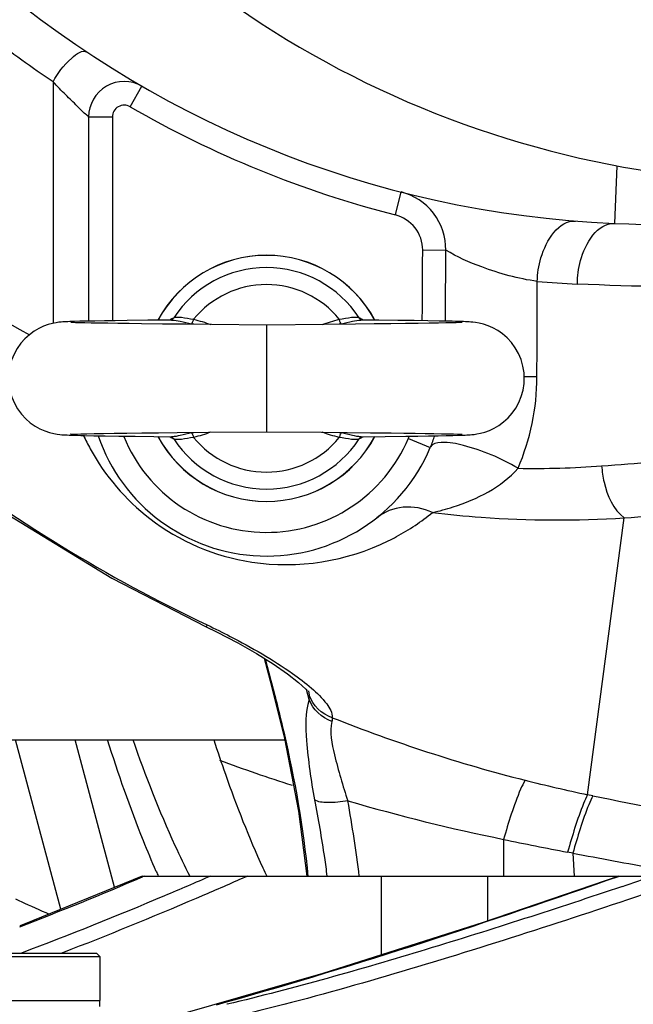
# Model space of a CAD drawing. Header units: millimetres. Extents: x 0 to 5940, y 0 to 4200.
# Tile 30 of 87: x 2653 to 2705, y 529 to 612. Entities that reach past the tile are written whole.
import ezdxf

# ---------------------------------------------------------------- set-up
doc = ezdxf.new("R2010")
doc.units = ezdxf.units.MM
doc.header["$LTSCALE"] = 326.7
doc.layers.get('0').update_dxf_attribs({"linetype": 'CONTINUOUS'})
for name, color, linetype in [('304103000015DXF_CONTINUOUS_LINE', 7, 'CONTINUOUS'), ('304103000185DXF_CONTINUOUS_LINE', 7, 'CONTINUOUS'), ('304103000186DXF_CONTINUOUS_LINE', 7, 'CONTINUOUS'), ('304104000212DXF_CONTINUOUS_LINE', 7, 'CONTINUOUS'), ('304105000162DXF_CONTINUOUS_LINE', 7, 'CONTINUOUS'), ('501038000004DXF_CONTINUOUS_LINE', 7, 'CONTINUOUS'), ('XIANLAN_DXF_CONTINUOUS_LINE', 7, 'CONTINUOUS')]:
    doc.layers.add(name, color=color, linetype=linetype)

msp = doc.modelspace()

# ---------------------------------------------------------------- linework, layer by layer
at = {"color": 2, "linetype": 'Continuous'}
msp.add_circle((2718.902, 681.882), 486, dxfattribs=at)
at = {"layer": '304103000015DXF_CONTINUOUS_LINE', "color": 9, "linetype": 'Continuous'}
msp.add_arc((2718.902, 681.882), 141, 249.68216, 252.31483, dxfattribs=at)
at = {"layer": '304103000185DXF_CONTINUOUS_LINE', "color": 7, "linetype": 'Continuous'}
for p, q in [((2663.422, 539.882), (2795.902, 539.882)), ((2678.654, 531.645), (2667.017, 528.295)), ((2670.599, 529.062), (2670.57, 529.055))]:
    msp.add_line(p, q, dxfattribs=at)
at = {"layer": '304103000185DXF_CONTINUOUS_LINE', "color": 9, "linetype": 'Continuous'}
for p, q in [((2663.61, 539.882), (2663.451, 539.815)), ((2663.61, 539.882), (2663.452, 539.814)), ((2683.565, 539.882), (2683.565, 533.216)), ((2692.551, 539.882), (2692.551, 536.097)), ((2657.402, 533.676), (2656.642, 533.382)), ((2657.407, 533.673), (2656.648, 533.378)), ((2669.677, 529.016), (2670.544, 529.259))]:
    msp.add_line(p, q, dxfattribs=at)
at = {"layer": '304103000185DXF_CONTINUOUS_LINE', "color": 7, "linetype": 'Continuous'}
for points in [[(2663.423, 539.882), (2653.396, 535.794), (2653.085, 535.682)], [(2703.639, 539.882), (2692.17, 535.967), (2678.654, 531.645)]]:
    msp.add_lwpolyline(points, dxfattribs=at)
at = {"layer": '304103000185DXF_CONTINUOUS_LINE', "color": 9, "linetype": 'Continuous'}
for centre, radius, start, end in [((2541.479, 825.013), 310.187, 291.08864, 293.15526), ((2480.528, 1201.337), 698.992, 288.639434, 288.862361)]:
    msp.add_arc(centre, radius, start, end, dxfattribs=at)
for points, knots in [([(2669.2, 539.882), (2667.904, 539.316), (2662.625, 537.049), (2657.29, 534.909), (2653.239, 533.379)], [0, 0, 0, 0, 0.246199, 1, 1, 1, 1]), ([(2672.32, 539.882), (2671.107, 539.344), (2666.173, 537.188), (2661.189, 535.144), (2657.407, 533.673)], [0, 0, 0, 0, 0.246334, 1, 1, 1, 1]), ([(2710.239, 539.882), (2703.29, 537.475), (2689.327, 532.877), (2675.168, 528.829), (2667.983, 527.29)], [0, 0, 0, 0, 0.500209, 1, 1, 1, 1]), ([(2703.934, 539.007), (2698.44, 537.154), (2687.404, 533.586), (2676.241, 530.407), (2670.599, 529.062)], [0, 0, 0, 0, 0.499924, 1, 1, 1, 1])]:
    msp.add_open_spline(points, degree=3, knots=knots, dxfattribs=at)
msp.add_open_spline([(2670.544, 529.258), (2681.712, 532.391), (2692.732, 536.052), (2703.681, 539.882)], degree=3, dxfattribs=at)
at = {"layer": '304103000186DXF_CONTINUOUS_LINE', "color": 9, "linetype": 'Continuous'}
for p, q in [((2655.908, 606.908), (2655.908, 586.528)), ((2662.402, 604.805), (2663.402, 606.537)), ((2660.902, 603.939), (2658.902, 603.939)), ((2660.902, 603.939), (2660.902, 586.743)), ((2703.456, 599.823), (2703.252, 594.958)), ((2684.775, 595.676), (2685.272, 597.613)), ((2687.084, 592.718), (2689.032, 592.706)), ((2685.874, 576.815), (2687.716, 576.035)), ((2700.994, 546.747), (2704.089, 570.103)), ((2668.898, 561.074), (2668.82, 560.911)), ((2673.789, 558.208), (2674.279, 556.379)), ((2674.279, 556.379), (2674.221, 556.364)), ((2677.5, 554.768), (2677.301, 555.509)), ((2677.455, 555.508), (2677.517, 555.142)), ((2656.565, 537.086), (2652.735, 551.382)), ((2661.093, 538.932), (2657.757, 551.382)), ((2701.438, 546.654), (2700.994, 546.747)), ((2693.902, 542.977), (2693.902, 539.882)), ((2699.748, 541.816), (2699.305, 541.898)), ((2699.748, 541.816), (2699.856, 539.882))]:
    msp.add_line(p, q, dxfattribs=at)
at = {"layer": '304103000186DXF_CONTINUOUS_LINE', "color": 7, "linetype": 'Continuous'}
for p, q in [((2658.902, 603.939), (2658.902, 586.71)), ((2668.82, 560.911), (2669.68, 560.494)), ((2673.715, 558.254), (2674.221, 556.364)), ((2674.221, 556.364), (2675.419, 551.498)), ((2677.455, 555.51), (2677.455, 555.508)), ((2675.419, 551.498), (2676.61, 545.362)), ((2676.61, 545.362), (2677.304, 539.882))]:
    msp.add_line(p, q, dxfattribs=at)
for points in [[(2644.957, 575.503), (2652.158, 570.345), (2660.849, 565.025), (2668.82, 560.911)], [(2669.68, 560.494), (2671.481, 559.557), (2673.069, 558.655), (2674.476, 557.781), (2675.671, 556.959), (2676.608, 556.225), (2677.236, 555.641), (2677.347, 555.521)]]:
    msp.add_lwpolyline(points, dxfattribs=at)
for centre, radius, start, end in [((2706.902, 681.882), 87, 189.28097, 267.59528), ((2718.902, 681.882), 83.5, 192.13308, 302.89394), ((2661.902, 603.939), 3, 60, 180), ((2712.902, 824.756), 230, 267.59528, 272.40472), ((2673.902, 581.882), 15, 198.85719, 337.06233), ((2694.681, 550.245), 23.199, 204.64092, 206.59488)]:
    msp.add_arc(centre, radius, start, end, dxfattribs=at)
at = {"layer": '304103000186DXF_CONTINUOUS_LINE', "color": 9, "linetype": 'Continuous'}
for centre, radius, start, end in [((2661.902, 603.939), 1, 60, 180), ((2706.902, 681.882), 89, 240, 255.6042), ((2704.209, 678.155), 88.408, 265.15535, 267.35467), ((2694.397, 461.015), 121.007, 88.89906, 89.3953), ((2675.68, 585.038), 18.973, 204.83352, 208.71634), ((2673.902, 581.882), 13, 202.23368, 337.14194), ((2668.135, 584.266), 19.242, 337.26883, 337.82601), ((2671.126, 583.068), 18.019, 337.27212, 340.41997), ((2725.451, 680.222), 131.888, 232.45155, 244.60857), ((2696.384, 655.357), 81.074, 269.1081, 274.09867), ((2675.281, 586.146), 20.063, 298.58585, 309.01921), ((2675.398, 585.947), 19.832, 296.27637, 298.56316), ((2675.117, 555.082), 2.403, 352.48119, 355.56705), ((2728.464, 677.504), 133.611, 255.81154, 258.1355), ((2552.365, 523.482), 130.404, 7.21798, 10.04374), ((2727.09, 705.349), 165.728, 253.77017, 258.44803), ((2764.449, 850.441), 310.252, 258.28187, 260.4877), ((2743.476, 777.163), 239.375, 258.04768, 259.36663), ((2830.192, 1224.61), 695.143, 259.184318, 259.76141), ((2743.552, 574.708), 86.134, 203.56376, 203.85705), ((2719.702, 681.741), 158.62, 245.02168, 245.21401), ((2719.689, 681.712), 158.588, 245.21398, 246.15779)]:
    msp.add_arc(centre, radius, start, end, dxfattribs=at)
for points, knots in [([(2610.421, 628.24), (2615.513, 619.185), (2628.201, 602.654), (2645, 590.356), (2653.926, 585.566)], [0, 0, 0, 0, 0.506312, 1, 1, 1, 1]), ([(2655.908, 606.908), (2654.117, 608.1), (2647.059, 613.169), (2640.744, 619.27), (2636.568, 624.294)], [0, 0, 0, 0, 0.247782, 1, 1, 1, 1]), ([(2655.908, 606.908), (2656.321, 607.649), (2656.958, 608.566), (2658.387, 609.663), (2658.772, 609.407)], [0, 0, 0, 0, 0.647414, 1, 1, 1, 1]), ([(2658.902, 603.939), (2658.853, 604.051), (2658.433, 604.29), (2657.864, 604.961), (2656.915, 605.838), (2656.259, 606.535), (2655.908, 606.908)], [0, 0, 0, 0, 0.087046, 0.31762, 0.63581, 1, 1, 1, 1]), ([(2689.032, 592.706), (2689.046, 593.797), (2688.317, 596.053), (2686.328, 597.342), (2685.272, 597.613)], [0, 0, 0, 0, 0.500074, 1, 1, 1, 1]), ([(2687.084, 592.718), (2687.088, 593.379), (2686.621, 594.739), (2685.415, 595.511), (2684.775, 595.676)], [0, 0, 0, 0, 0.499662, 1, 1, 1, 1]), ([(2696.743, 590.062), (2696.771, 590.735), (2697.008, 592.69), (2698.566, 595.27), (2699.981, 595.157)], [0, 0, 0, 0, 0.321732, 1, 1, 1, 1]), ([(2700.129, 589.841), (2700.138, 590.506), (2700.321, 592.465), (2701.837, 595.018), (2703.252, 594.958)], [0, 0, 0, 0, 0.319602, 1, 1, 1, 1]), ([(2696.743, 590.062), (2695.146, 590.287), (2692.499, 591.025), (2689.979, 592.116), (2689.032, 592.706)], [0, 0, 0, 0, 0.591098, 1, 1, 1, 1]), ([(2719.437, 589.774), (2717.882, 589.713), (2711.447, 589.526), (2705.004, 589.616), (2700.129, 589.841)], [0, 0, 0, 0, 0.241828, 1, 1, 1, 1]), ([(2659.04, 575.922), (2660.277, 573.664), (2664.091, 569.189), (2673.24, 565.244), (2680.693, 566.444), (2684.178, 568.165)], [0, 0, 0, 0, 0.268766, 0.594215, 1, 1, 1, 1]), ([(2695.122, 574.293), (2693.704, 575.165), (2691.441, 576.051), (2689.058, 576.563), (2687.873, 576.399), (2687.746, 576.106)], [0, 0, 0, 0, 0.636104, 0.877932, 1, 1, 1, 1]), ([(2702.179, 574.49), (2703.649, 574.596), (2709.37, 575.081), (2715.067, 575.852), (2719.272, 576.574)], [0, 0, 0, 0, 0.256841, 1, 1, 1, 1]), ([(2687.912, 570.559), (2688.497, 570.685), (2691.106, 571.411), (2693.729, 572.688), (2695.122, 574.293)], [0, 0, 0, 0, 0.219626, 1, 1, 1, 1]), ([(2702.179, 574.49), (2702.209, 574.033), (2702.441, 572.449), (2703.166, 570.804), (2704.089, 570.103)], [0, 0, 0, 0, 0.283327, 1, 1, 1, 1]), ([(2704.089, 570.103), (2705.606, 570.21), (2711.51, 570.702), (2717.39, 571.478), (2721.733, 572.203)], [0, 0, 0, 0, 0.256638, 1, 1, 1, 1]), ([(2687.912, 570.559), (2687.153, 570.912), (2685.462, 571.25), (2683.838, 570.616), (2683.211, 570.12)], [0, 0, 0, 0, 0.511421, 1, 1, 1, 1]), ([(2687.912, 570.559), (2689.279, 570.396), (2694.654, 569.88), (2700.075, 569.85), (2704.089, 570.103)], [0, 0, 0, 0, 0.254988, 1, 1, 1, 1]), ([(2668.898, 561.075), (2669.556, 560.763), (2672.027, 559.529), (2674.432, 558.144), (2676.096, 556.973)], [0, 0, 0, 0, 0.263431, 1, 1, 1, 1]), ([(2674.279, 556.379), (2674.663, 554.944), (2676.02, 549.486), (2677.022, 543.928), (2677.404, 539.806)], [0, 0, 0, 0, 0.264164, 1, 1, 1, 1]), ([(2677.517, 555.142), (2677.519, 555.102), (2677.52, 555.02), (2677.516, 554.938), (2677.513, 554.897)], [0, 0, 0, 0, 0.490966, 1, 1, 1, 1]), ([(2677.692, 555.743), (2678.162, 555.338), (2678.897, 554.646), (2679.47, 553.66), (2679.445, 553.246)], [0, 0, 0, 0, 0.599051, 1, 1, 1, 1]), ([(2677.5, 554.768), (2677.133, 553.673), (2677.267, 550.744), (2677.643, 547.972), (2677.959, 546.324)], [0, 0, 0, 0, 0.407686, 1, 1, 1, 1]), ([(2679.422, 552.936), (2679.206, 552.017), (2679.717, 549.665), (2680.33, 547.5), (2680.771, 546.225)], [0, 0, 0, 0, 0.411769, 1, 1, 1, 1]), ([(2679.445, 553.246), (2679.45, 553.196), (2679.461, 553.088), (2679.426, 552.981), (2679.397, 552.93)], [0, 0, 0, 0, 0.458655, 1, 1, 1, 1]), ([(2664.6, 540.274), (2664.227, 541.128), (2662.707, 544.771), (2661.398, 548.501), (2660.499, 551.379)], [0, 0, 0, 0, 0.236035, 1, 1, 1, 1]), ([(2667.465, 539.83), (2667.029, 540.692), (2665.226, 544.451), (2663.705, 548.342), (2662.663, 551.369)], [0, 0, 0, 0, 0.231769, 1, 1, 1, 1]), ([(2695.715, 547.968), (2695.572, 547.723), (2694.838, 546.105), (2694.32, 544.405), (2693.902, 542.977)], [0, 0, 0, 0, 0.160154, 1, 1, 1, 1]), ([(2677.959, 546.324), (2678.269, 544.701), (2678.637, 542.551), (2678.937, 540.392), (2679.005, 539.869)], [0, 0, 0, 0, 0.757961, 1, 1, 1, 1]), ([(2680.771, 546.225), (2680.197, 546.124), (2679.28, 546.049), (2678.254, 546.108), (2677.959, 546.324)], [0, 0, 0, 0, 0.614345, 1, 1, 1, 1]), ([(2700.994, 546.747), (2700.866, 546.504), (2700.193, 544.925), (2699.703, 543.28), (2699.305, 541.898)], [0, 0, 0, 0, 0.160623, 1, 1, 1, 1]), ([(2701.438, 546.654), (2701.309, 546.411), (2700.637, 544.836), (2700.147, 543.194), (2699.748, 541.816)], [0, 0, 0, 0, 0.160705, 1, 1, 1, 1])]:
    msp.add_open_spline(points, degree=3, knots=knots, dxfattribs=at)
for points in [[(2687.048, 586.741), (2687.059, 588.734), (2687.071, 590.726), (2687.084, 592.718)], [(2689.006, 586.708), (2689.014, 588.708), (2689.023, 590.707), (2689.032, 592.706)], [(2696.722, 581.999), (2696.729, 584.687), (2696.736, 587.375), (2696.743, 590.062)], [(2695.122, 574.293), (2696.157, 576.704), (2696.715, 579.376), (2696.722, 581.999)], [(2676.096, 556.973), (2676.645, 556.586), (2677.183, 556.181), (2677.692, 555.743)], [(2679.445, 553.246), (2678.587, 553.522), (2677.785, 554.282), (2677.517, 555.142)], [(2679.422, 552.936), (2678.585, 553.223), (2677.803, 553.936), (2677.5, 554.768)], [(2679.445, 553.246), (2684.748, 551.152), (2690.188, 549.369), (2695.715, 547.968)]]:
    msp.add_open_spline(points, degree=3, dxfattribs=at)
at = {"layer": '304103000186DXF_CONTINUOUS_LINE', "color": 7, "linetype": 'Continuous'}
msp.add_open_spline([(2669.461, 551.376), (2669.772, 550.405), (2670.998, 546.75), (2672.412, 543.154), (2673.594, 540.575)], degree=3, knots=[0, 0, 0, 0, 0.264378, 1, 1, 1, 1], dxfattribs=at)
at = {"layer": '304104000212DXF_CONTINUOUS_LINE', "color": 7, "linetype": 'Continuous'}
for p, q in [((2607.852, 533.082), (2659.852, 533.082)), ((2608.152, 533.382), (2659.552, 533.382)), ((2659.552, 533.382), (2659.852, 533.082)), ((2659.852, 533.082), (2659.852, 529.382)), ((2607.852, 529.382), (2659.852, 529.382))]:
    msp.add_line(p, q, dxfattribs=at)
at = {"layer": '304105000162DXF_CONTINUOUS_LINE', "color": 7, "linetype": 'Continuous'}
for p in [(2607.852, 529.382), (2659.852, 528.882)]:
    msp.add_line(p, (2659.852, 529.382), dxfattribs=at)
at = {"layer": '501038000004DXF_CONTINUOUS_LINE', "color": 7, "linetype": 'Continuous'}
for p, q in [((2657.696, 586.682), (2657.492, 586.676)), ((2658.172, 586.695), (2657.696, 586.682)), ((2658.749, 586.707), (2658.172, 586.695)), ((2659.433, 586.72), (2658.749, 586.707)), ((2660.226, 586.733), (2659.433, 586.72)), ((2661.131, 586.747), (2660.226, 586.733)), ((2662.151, 586.76), (2661.131, 586.747)), ((2663.896, 586.782), (2662.151, 586.76)), ((2665.93, 586.804), (2663.896, 586.782)), ((2683.392, 586.787), (2681.873, 586.804)), ((2684.986, 586.769), (2683.392, 586.787)), ((2686.357, 586.751), (2684.986, 586.769)), ((2687.511, 586.734), (2686.357, 586.751)), ((2688.465, 586.718), (2687.511, 586.734)), ((2658.578, 586.561), (2658.132, 586.572)), ((2659.124, 586.55), (2658.578, 586.561)), ((2659.771, 586.538), (2659.124, 586.55)), ((2660.517, 586.526), (2659.771, 586.538)), ((2661.365, 586.514), (2660.517, 586.526)), ((2662.314, 586.501), (2661.365, 586.514)), ((2663.364, 586.488), (2662.314, 586.501)), ((2665.123, 586.468), (2663.364, 586.488)), ((2667.093, 586.447), (2665.123, 586.468)), ((2669.253, 586.426), (2667.093, 586.447)), ((2673.902, 586.382), (2669.253, 586.426)), ((2678.773, 586.428), (2673.902, 586.382)), ((2681.411, 586.454), (2678.773, 586.428)), ((2682.982, 586.471), (2681.411, 586.454)), ((2684.392, 586.488), (2682.982, 586.471)), ((2685.635, 586.503), (2684.392, 586.488)), ((2686.713, 586.518), (2685.635, 586.503)), ((2687.633, 586.532), (2686.713, 586.518)), ((2688.403, 586.545), (2687.633, 586.532)), ((2689.035, 586.557), (2688.403, 586.545)), ((2689.536, 586.569), (2689.035, 586.557)), ((2689.917, 586.579), (2689.536, 586.569)), ((2690.191, 586.588), (2689.917, 586.579)), ((2657.601, 577.175), (2657.871, 577.184)), ((2657.871, 577.184), (2658.247, 577.194)), ((2658.247, 577.194), (2658.745, 577.206)), ((2658.745, 577.206), (2659.373, 577.218)), ((2659.338, 577.045), (2660.292, 577.029)), ((2659.373, 577.218), (2660.142, 577.231)), ((2660.142, 577.231), (2661.06, 577.245)), ((2660.292, 577.029), (2661.445, 577.012)), ((2661.06, 577.245), (2662.137, 577.26)), ((2661.445, 577.012), (2662.816, 576.994)), ((2662.137, 577.26), (2663.381, 577.275)), ((2662.816, 576.994), (2664.411, 576.976)), ((2663.381, 577.275), (2664.792, 577.291)), ((2664.411, 576.976), (2665.93, 576.959)), ((2664.792, 577.291), (2666.367, 577.308)), ((2666.367, 577.308), (2669.013, 577.335)), ((2669.013, 577.335), (2673.902, 577.382)), ((2673.902, 577.382), (2678.548, 577.338)), ((2678.548, 577.338), (2680.708, 577.316)), ((2680.708, 577.316), (2682.677, 577.295)), ((2681.874, 576.959), (2683.912, 576.982)), ((2682.677, 577.295), (2684.435, 577.275)), ((2683.912, 576.982), (2685.657, 577.003)), ((2684.435, 577.275), (2685.485, 577.262)), ((2685.485, 577.262), (2686.434, 577.249)), ((2685.657, 577.003), (2686.677, 577.017)), ((2686.434, 577.249), (2687.282, 577.237)), ((2686.677, 577.017), (2687.582, 577.03)), ((2687.282, 577.237), (2688.029, 577.225)), ((2687.582, 577.03), (2688.375, 577.043)), ((2688.029, 577.225), (2688.675, 577.213)), ((2688.375, 577.043), (2689.058, 577.056)), ((2688.675, 577.213), (2689.222, 577.202)), ((2689.058, 577.056), (2689.635, 577.069)), ((2689.222, 577.202), (2689.669, 577.191)), ((2689.635, 577.069), (2690.111, 577.081)), ((2689.669, 577.191), (2690.015, 577.181)), ((2690.111, 577.081), (2690.314, 577.087))]:
    msp.add_line(p, q, dxfattribs=at)
at = {"layer": '501038000004DXF_CONTINUOUS_LINE', "color": 9, "linetype": 'Continuous'}
for p, q in [((2665.814, 586.85), (2665.818, 586.853)), ((2665.815, 586.853), (2665.819, 586.856)), ((2673.902, 586.382), (2673.902, 577.382)), ((2681.989, 576.911), (2681.985, 576.908)), ((2681.99, 576.914), (2681.986, 576.911))]:
    msp.add_line(p, q, dxfattribs=at)
at = {"layer": '501038000004DXF_CONTINUOUS_LINE', "color": 7, "linetype": 'Continuous'}
for points in [[(2657.492, 586.676), (2657.31, 586.67), (2657.146, 586.664), (2656.997, 586.657), (2656.858, 586.65), (2656.721, 586.641), (2656.573, 586.629), (2656.394, 586.611), (2656.157, 586.577), (2655.846, 586.516), (2655.483, 586.417), (2655.095, 586.276), (2654.696, 586.09), (2654.297, 585.854), (2653.904, 585.567), (2653.53, 585.228), (2653.185, 584.84), (2652.878, 584.406), (2652.617, 583.932), (2652.408, 583.423), (2652.259, 582.885), (2652.172, 582.328), (2652.151, 581.882)], [(2690.332, 586.675), (2690.108, 586.682), (2689.853, 586.689), (2689.564, 586.696), (2689.239, 586.703), (2688.465, 586.718)], [(2695.652, 581.882), (2695.63, 582.343), (2695.539, 582.915), (2695.381, 583.465), (2695.161, 583.985), (2694.887, 584.467), (2694.566, 584.906), (2694.205, 585.296), (2693.816, 585.634), (2693.41, 585.917), (2692.999, 586.145), (2692.592, 586.323), (2692.199, 586.453), (2691.84, 586.541), (2691.544, 586.593), (2691.324, 586.62), (2691.154, 586.636), (2691.006, 586.646), (2690.86, 586.654), (2690.703, 586.662), (2690.529, 586.669), (2690.332, 586.675)], [(2658.132, 586.572), (2657.786, 586.582), (2657.651, 586.587), (2657.541, 586.591), (2657.458, 586.594), (2657.404, 586.597), (2657.393, 586.598)], [(2690.414, 586.598), (2690.42, 586.598), (2690.409, 586.598), (2690.364, 586.595), (2690.291, 586.592), (2690.191, 586.588)], [(2652.151, 581.882), (2652.173, 581.431), (2652.263, 580.859), (2652.42, 580.308), (2652.638, 579.787), (2652.911, 579.305), (2653.232, 578.865), (2653.591, 578.474), (2653.98, 578.136), (2654.385, 577.852), (2654.796, 577.622), (2655.203, 577.444), (2655.596, 577.312), (2655.956, 577.224), (2656.254, 577.171), (2656.476, 577.143), (2656.647, 577.128), (2656.796, 577.117), (2656.943, 577.109), (2657.099, 577.102), (2657.273, 577.095), (2657.47, 577.088)], [(2690.314, 577.087), (2690.496, 577.093), (2690.66, 577.1), (2690.809, 577.106), (2690.948, 577.114), (2691.085, 577.122), (2691.234, 577.134), (2691.413, 577.153), (2691.652, 577.187), (2691.965, 577.249), (2692.328, 577.349), (2692.717, 577.49), (2693.115, 577.677), (2693.515, 577.914), (2693.907, 578.202), (2694.281, 578.542), (2694.625, 578.931), (2694.931, 579.365), (2695.191, 579.84), (2695.399, 580.35), (2695.547, 580.888), (2695.632, 581.446), (2695.652, 581.882)], [(2657.392, 577.165), (2657.385, 577.165), (2657.392, 577.165), (2657.433, 577.167), (2657.504, 577.171), (2657.601, 577.175)], [(2657.47, 577.088), (2657.694, 577.081), (2657.949, 577.074), (2658.238, 577.067), (2658.564, 577.06), (2659.338, 577.045)], [(2690.015, 577.181), (2690.261, 577.172), (2690.344, 577.169), (2690.399, 577.166), (2690.41, 577.165)]]:
    msp.add_lwpolyline(points, dxfattribs=at)
for start, end in [(28.26217, 151.73771), (208.26216, 331.73771)]:
    msp.add_arc((2673.902, 581.882), 10.39, start, end, dxfattribs=at)
at = {"layer": '501038000004DXF_CONTINUOUS_LINE', "color": 9, "linetype": 'Continuous'}
for centre, radius, start, end in [((2673.902, 581.882), 10.38, 28.25132, 151.74942), ((2673.902, 581.882), 9.342, 33.20092, 146.79907), ((2673.902, 581.882), 7.911, 39.06783, 140.93218), ((2666.938, 585.212), 1.988, 124.41085, 126.88344), ((2666.775, 585.451), 1.699, 122.15308, 124.23847), ((2681.062, 585.502), 1.638, 56.51342, 58.23128), ((2680.982, 585.381), 1.784, 55.60568, 56.52455), ((2680.87, 585.219), 1.98, 53.27467, 55.58163), ((2664.386, 571.953), 14.88, 76.88531, 77.57482), ((2683.434, 571.877), 14.958, 102.42313, 103.16541), ((2673.902, 581.882), 10.38, 208.25132, 331.74943), ((2666.934, 578.544), 1.98, 233.27443, 235.582), ((2666.822, 578.382), 1.783, 235.60602, 236.52912), ((2666.742, 578.261), 1.638, 236.51811, 238.23141), ((2673.902, 581.882), 9.342, 213.20092, 326.79907), ((2664.386, 591.811), 14.88, 282.42519, 283.11457), ((2673.902, 581.882), 7.911, 219.06782, 320.93217), ((2683.425, 591.845), 14.915, 256.86443, 257.5754), ((2681.029, 578.313), 1.699, 302.15204, 304.2382), ((2680.865, 578.551), 1.988, 304.41065, 306.88472)]:
    msp.add_arc(centre, radius, start, end, dxfattribs=at)
for points in [[(2665.855, 586.799), (2665.903, 586.817), (2665.948, 586.845), (2665.987, 586.878)], [(2665.987, 586.878), (2666.026, 586.912), (2666.059, 586.953), (2666.085, 586.997)], [(2667.76, 586.867), (2668.248, 586.747), (2668.729, 586.599), (2669.202, 586.43)], [(2678.592, 586.426), (2679.068, 586.597), (2679.553, 586.746), (2680.044, 586.867)], [(2681.817, 586.878), (2681.778, 586.912), (2681.745, 586.953), (2681.719, 586.997)], [(2681.949, 586.799), (2681.901, 586.817), (2681.856, 586.845), (2681.817, 586.878)], [(2665.855, 576.964), (2665.903, 576.946), (2665.948, 576.918), (2665.987, 576.885)], [(2665.987, 576.885), (2666.026, 576.851), (2666.059, 576.811), (2666.085, 576.766)], [(2669.202, 577.333), (2668.729, 577.164), (2668.248, 577.016), (2667.76, 576.896)], [(2680.044, 576.896), (2679.554, 577.017), (2679.072, 577.165), (2678.597, 577.335)], [(2681.817, 576.885), (2681.778, 576.851), (2681.745, 576.811), (2681.719, 576.766)], [(2681.949, 576.964), (2681.901, 576.946), (2681.856, 576.918), (2681.817, 576.885)]]:
    msp.add_open_spline(points, degree=3, dxfattribs=at)
for points, knots in [([(2665.871, 586.889), (2665.89, 586.901), (2665.958, 586.942), (2666.031, 586.978), (2666.085, 586.997)], [0, 0, 0, 0, 0.276567, 1, 1, 1, 1]), ([(2665.93, 586.804), (2666.168, 586.806), (2666.726, 586.691), (2667.27, 586.554), (2667.588, 586.484)], [0, 0, 0, 0, 0.421642, 1, 1, 1, 1]), ([(2666.085, 586.997), (2666.166, 587.036), (2666.388, 587.066), (2666.95, 587.022), (2667.416, 586.919), (2667.76, 586.867)], [0, 0, 0, 0, 0.158269, 0.38465, 1, 1, 1, 1]), ([(2667.588, 586.484), (2667.629, 586.522), (2667.693, 586.654), (2667.738, 586.785), (2667.76, 586.867)], [0, 0, 0, 0, 0.399053, 1, 1, 1, 1]), ([(2680.044, 586.867), (2680.387, 586.919), (2680.854, 587.022), (2681.416, 587.066), (2681.638, 587.036), (2681.719, 586.997)], [0, 0, 0, 0, 0.615351, 0.841731, 1, 1, 1, 1]), ([(2680.216, 586.484), (2680.175, 586.522), (2680.111, 586.654), (2680.066, 586.785), (2680.044, 586.867)], [0, 0, 0, 0, 0.399053, 1, 1, 1, 1]), ([(2680.216, 586.484), (2680.534, 586.554), (2681.078, 586.691), (2681.636, 586.806), (2681.873, 586.804)], [0, 0, 0, 0, 0.578358, 1, 1, 1, 1]), ([(2681.719, 586.997), (2681.735, 586.991), (2681.806, 586.963), (2681.874, 586.926), (2681.924, 586.895)], [0, 0, 0, 0, 0.224921, 1, 1, 1, 1]), ([(2666.085, 576.766), (2666.069, 576.772), (2665.998, 576.8), (2665.93, 576.837), (2665.88, 576.868)], [0, 0, 0, 0, 0.224921, 1, 1, 1, 1]), ([(2667.588, 577.279), (2667.27, 577.209), (2666.726, 577.073), (2666.168, 576.957), (2665.93, 576.959)], [0, 0, 0, 0, 0.578358, 1, 1, 1, 1]), ([(2667.76, 576.896), (2667.416, 576.844), (2666.95, 576.741), (2666.388, 576.697), (2666.166, 576.728), (2666.085, 576.766)], [0, 0, 0, 0, 0.61535, 0.841731, 1, 1, 1, 1]), ([(2667.588, 577.279), (2667.629, 577.241), (2667.693, 577.11), (2667.738, 576.978), (2667.76, 576.896)], [0, 0, 0, 0, 0.399053, 1, 1, 1, 1]), ([(2680.216, 577.279), (2680.175, 577.241), (2680.111, 577.11), (2680.066, 576.978), (2680.044, 576.896)], [0, 0, 0, 0, 0.399053, 1, 1, 1, 1]), ([(2681.719, 576.766), (2681.638, 576.728), (2681.416, 576.697), (2680.854, 576.741), (2680.387, 576.844), (2680.044, 576.896)], [0, 0, 0, 0, 0.158269, 0.38465, 1, 1, 1, 1]), ([(2681.873, 576.959), (2681.636, 576.957), (2681.078, 577.073), (2680.534, 577.209), (2680.216, 577.279)], [0, 0, 0, 0, 0.421642, 1, 1, 1, 1]), ([(2681.933, 576.874), (2681.914, 576.862), (2681.846, 576.821), (2681.773, 576.786), (2681.719, 576.766)], [0, 0, 0, 0, 0.276565, 1, 1, 1, 1])]:
    msp.add_open_spline(points, degree=3, knots=knots, dxfattribs=at)
at = {"layer": 'XIANLAN_DXF_CONTINUOUS_LINE', "color": 7, "linetype": 'Continuous'}
msp.add_line((2650.424, 551.382), (2675.442, 551.382), dxfattribs=at)

doc.saveas('drawing.dxf')
